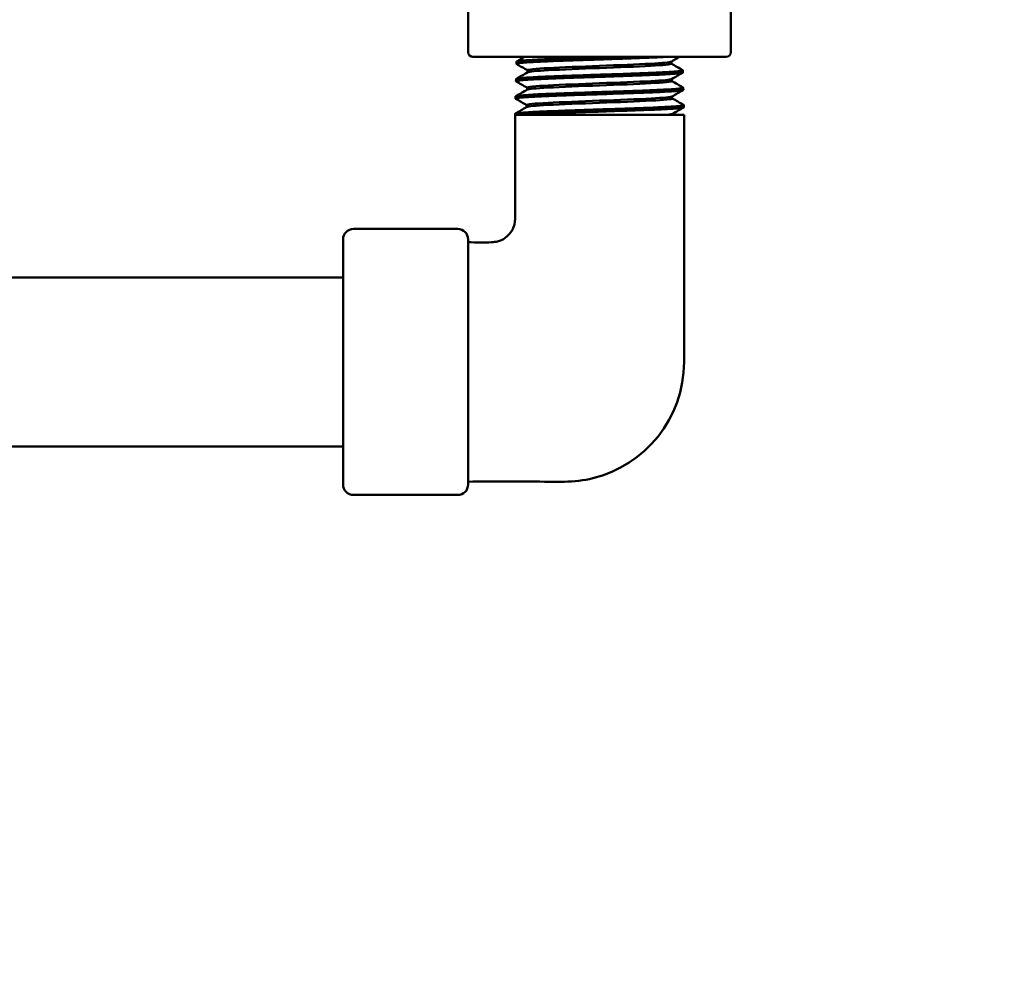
# Model space of a CAD drawing. Header units: inches. Extents: x 1 to 226, y 4 to 143.
# Tile 40 of 46: x 132.62 to 135.77, y 58.47 to 61.48. Entities that reach past the tile are written whole.
import ezdxf

# ---------------------------------------------------------------- set-up
doc = ezdxf.new("R2010")
doc.units = ezdxf.units.IN
doc.header["$LTSCALE"] = 6.666667
doc.header["$MEASUREMENT"] = 0
doc.layers.add('Dimension (ANSI)', color=7, linetype='Continuous', lineweight=25)
doc.layers.add('Visible (ANSI)', color=7, linetype='Continuous', lineweight=50)
doc.styles.add('Note Text (ANSI)', font='tahoma.ttf')
doc.dimstyles.new('Default (ANSI)', dxfattribs={"dimscale": 6.666667, "dimtxt": 0.12, "dimasz": 0.098425, "dimexe": 0.125, "dimexo": 0.0625, "dimgap": 0.031496, "dimtad": 0, "dimtih": 1, "dimtoh": 1, "dimrnd": 1e-08, "dimzin": 4, "dimdsep": 46, "dimtxsty": 'Note Text (ANSI)', "dimcen": 0.09, "dimdle": 0.393701, "dimclrd": 256, "dimclre": 256, "dimclrt": 256, "dimadec": 0, "dimazin": 1, "dimtfac": 1, "dimtofl": 0, "dimtmove": 0, "dimatfit": 3, "dimfxl": 1, "dimtolj": 1, "dimtzin": 4, "dimlwd": -1, "dimlwe": -1, "dimarcsym": 0})

# ---------------------------------------------------------------- blocks, each defined once
blk = doc.blocks.new('*D12')
at = {"layer": 'Defpoints', "color": 0, "transparency": 16777216}
for p in [(119.0664, 61.4271), (148.4342, 58.5868), (148.4342, 53.7043)]:
    blk.add_point(p, dxfattribs=at)
at = {"layer": 'Dimension (ANSI)', "transparency": 16777216}
for p, q in [((119.0664, 61.0105), (119.0664, 52.871)), ((148.4342, 58.1701), (148.4342, 52.871)), ((119.7226, 53.7043), (132.2216, 53.7043)), ((147.778, 53.7043), (135.279, 53.7043))]:
    blk.add_line(p, q, dxfattribs=at)
for points in [[(119.7226, 53.8137), (119.7226, 53.5949), (119.0664, 53.7043)], [(147.778, 53.8137), (147.778, 53.5949), (148.4342, 53.7043)]]:
    blk.add_solid(points, dxfattribs=at)
at = {"layer": 'Dimension (ANSI)', "transparency": 16777216, "insert": (132.4316, 54.121), "char_height": 0.8, "attachment_point": 1, "style": 'Note Text (ANSI)'}
blk.add_mtext('\\A1;29.37', dxfattribs=at)

msp = doc.modelspace()

# ---------------------------------------------------------------- linework, layer by layer
at = {"layer": 'Visible (ANSI)'}
for p, q in [((134.0565, 61.381), (134.0565, 62.351)), ((134.8965, 61.381), (134.8965, 62.351)), ((134.0715, 61.366), (134.8815, 61.366)), ((134.2109, 61.3508), (134.2107, 61.3438)), ((134.2113, 61.3512), (134.212, 61.3516)), ((134.706, 61.3509), (134.706, 61.3442)), ((134.2462, 61.3234), (134.2462, 61.3167)), ((134.7417, 61.3238), (134.7423, 61.3235)), ((134.7428, 61.323), (134.7429, 61.3161)), ((134.2095, 61.2952), (134.2093, 61.2883)), ((134.2099, 61.2957), (134.2105, 61.2961)), ((134.7075, 61.2953), (134.7075, 61.2886)), ((134.2447, 61.2678), (134.2447, 61.2611)), ((134.7431, 61.2683), (134.7438, 61.2679)), ((134.7442, 61.2674), (134.7444, 61.2605)), ((134.208, 61.2397), (134.2078, 61.2327)), ((134.2084, 61.2401), (134.2091, 61.2405)), ((134.7089, 61.2397), (134.7089, 61.2331)), ((134.2433, 61.2122), (134.2433, 61.2056)), ((134.7446, 61.2127), (134.7453, 61.2123)), ((134.7457, 61.2119), (134.7458, 61.2049)), ((134.2066, 61.1841), (134.2065, 61.181)), ((134.2296, 61.181), (134.2065, 61.181)), ((134.207, 61.1846), (134.2076, 61.185)), ((134.2296, 61.181), (134.7465, 61.181)), ((134.7104, 61.1842), (134.7104, 61.181)), ((133.6898, 60.816), (134.0231, 60.816)), ((133.6565, 60.7827), (133.6565, 59.9993)), ((134.0565, 59.9993), (134.0565, 60.7827)), ((130.3293, 60.661), (133.6565, 60.661)), ((134.0565, 60.6487), (134.0565, 60.6487)), ((134.0565, 60.2329), (134.0565, 60.2329)), ((129.9991, 60.121), (133.6565, 60.121)), ((133.6898, 59.966), (134.0231, 59.966))]:
    msp.add_line(p, q, dxfattribs=at)
for centre, radius, start, end in [((134.0715, 61.381), 0.015, 180, 270), ((134.8815, 61.381), 0.015, 270, 0), ((133.6898, 60.7827), 0.0333, 90, 180), ((134.0231, 60.7827), 0.0333, 0, 90), ((133.6898, 59.9993), 0.0333, 180, 270), ((134.0231, 59.9993), 0.0333, 270, 0)]:
    msp.add_arc(centre, radius, start, end, dxfattribs=at)
for points, knots in [([(134.2111, 61.3433), (134.2111, 61.3434), (134.2111, 61.3434), (134.2109, 61.3435), (134.2108, 61.3436), (134.2107, 61.3438), (134.2107, 61.3438), (134.2108, 61.344), (134.2108, 61.3441), (134.2111, 61.3443), (134.2115, 61.3446), (134.2134, 61.3452), (134.2155, 61.3456), (134.2205, 61.3464), (134.2228, 61.3467), (134.2268, 61.3471), (134.2282, 61.3472), (134.2309, 61.3474), (134.2322, 61.3476), (134.2353, 61.3478), (134.2372, 61.348), (134.2445, 61.3485), (134.2506, 61.3489), (134.2644, 61.3496), (134.272, 61.35), (134.2822, 61.3505), (134.2841, 61.3506), (134.2874, 61.3507), (134.2888, 61.3508), (134.2918, 61.3509), (134.2936, 61.351), (134.3, 61.3513), (134.3049, 61.3515), (134.3215, 61.3523), (134.3339, 61.3528), (134.3525, 61.3536), (134.3581, 61.3538), (134.3671, 61.3541), (134.3705, 61.3542), (134.377, 61.3545), (134.3802, 61.3546), (134.3883, 61.3549), (134.3932, 61.355), (134.4042, 61.3554), (134.4105, 61.3556), (134.427, 61.3561), (134.4375, 61.3565), (134.4543, 61.357), (134.4605, 61.3572), (134.4692, 61.3575), (134.4716, 61.3576), (134.4759, 61.3577), (134.4778, 61.3578), (134.4824, 61.3579), (134.4851, 61.358), (134.4912, 61.3582), (134.4945, 61.3583), (134.5053, 61.3587), (134.5128, 61.359), (134.5336, 61.3597), (134.5467, 61.3602), (134.5638, 61.3608), (134.5679, 61.361), (134.5751, 61.3612), (134.5782, 61.3614), (134.5849, 61.3616), (134.5885, 61.3617), (134.5997, 61.3621), (134.6072, 61.3624), (134.6236, 61.363), (134.6323, 61.3633), (134.6463, 61.3639), (134.6517, 61.3641), (134.6587, 61.3644), (134.6605, 61.3645), (134.6636, 61.3647), (134.6649, 61.3647), (134.6681, 61.3649), (134.67, 61.365), (134.674, 61.3652), (134.6762, 61.3653), (134.6821, 61.3656), (134.6856, 61.3658), (134.6891, 61.366)], [-9.530208, -9.530208, -9.530208, -9.530208, -9.524231, -9.524231, -9.502095, -9.502095, -9.48761, -9.48761, -9.469632, -9.469632, -9.423832, -9.423832, -9.328465, -9.328465, -9.266593, -9.266593, -9.236485, -9.236485, -9.211035, -9.211035, -9.177623, -9.177623, -9.086218, -9.086218, -8.992601, -8.992601, -8.971017, -8.971017, -8.956587, -8.956587, -8.938274, -8.938274, -8.889202, -8.889202, -8.775522, -8.775522, -8.727259, -8.727259, -8.699544, -8.699544, -8.673171, -8.673171, -8.63381, -8.63381, -8.584826, -8.584826, -8.503938, -8.503938, -8.456334, -8.456334, -8.437714, -8.437714, -8.423345, -8.423345, -8.402671, -8.402671, -8.377326, -8.377326, -8.319902, -8.319902, -8.216548, -8.216548, -8.183199, -8.183199, -8.157477, -8.157477, -8.127603, -8.127603, -8.062545, -8.062545, -7.981188, -7.981188, -7.926774, -7.926774, -7.908084, -7.908084, -7.89372, -7.89372, -7.873128, -7.873128, -7.847923, -7.847923, -7.804198, -7.804198, -7.804198, -7.804198]), ([(134.5185, 61.366), (134.51, 61.3657), (134.5015, 61.3655), (134.4885, 61.3651), (134.484, 61.3649), (134.479, 61.3647), (134.4784, 61.3647), (134.4775, 61.3647), (134.4772, 61.3647), (134.4767, 61.3647), (134.4765, 61.3647), (134.476, 61.3646), (134.4758, 61.3646), (134.4751, 61.3646), (134.4747, 61.3646), (134.4728, 61.3645), (134.4712, 61.3645), (134.4636, 61.3642), (134.4575, 61.364), (134.4443, 61.3635), (134.4373, 61.3633), (134.4133, 61.3624), (134.3966, 61.3618), (134.3794, 61.3612), (134.3784, 61.3612), (134.3769, 61.3611), (134.3764, 61.3611), (134.3755, 61.3611), (134.3751, 61.361), (134.3743, 61.361), (134.3739, 61.361), (134.3729, 61.361), (134.3722, 61.3609), (134.3696, 61.3608), (134.3675, 61.3608), (134.359, 61.3605), (134.3527, 61.3602), (134.3347, 61.3596), (134.3236, 61.3592), (134.3054, 61.3585), (134.2982, 61.3581), (134.2909, 61.3578), (134.2904, 61.3578), (134.2898, 61.3578), (134.2895, 61.3577), (134.2891, 61.3577), (134.289, 61.3577), (134.2887, 61.3577), (134.2885, 61.3577), (134.2882, 61.3577), (134.2879, 61.3577), (134.2871, 61.3576), (134.2866, 61.3576), (134.2811, 61.3573), (134.2764, 61.3571), (134.257, 61.356), (134.2445, 61.3552), (134.234, 61.3543), (134.2333, 61.3543), (134.2323, 61.3542), (134.232, 61.3542), (134.2316, 61.3541), (134.2315, 61.3541), (134.2312, 61.3541), (134.231, 61.3541), (134.2307, 61.354), (134.2305, 61.354), (134.2299, 61.354), (134.2294, 61.3539), (134.2261, 61.3536), (134.2235, 61.3534), (134.2179, 61.3527), (134.2153, 61.3523), (134.212, 61.3516), (134.2111, 61.3513), (134.2109, 61.3509), (134.2109, 61.3508), (134.2109, 61.3508), (134.2109, 61.3508), (134.2109, 61.3508), (134.2109, 61.3508), (134.2109, 61.3508)], [-2.228385, -2.228385, -2.228385, -2.228385, -2.162871, -2.162871, -2.129058, -2.129058, -2.124444, -2.124444, -2.122278, -2.122278, -2.120592, -2.120592, -2.118716, -2.118716, -2.115576, -2.115576, -2.103819, -2.103819, -2.05725, -2.05725, -2.00319, -2.00319, -1.871253, -1.871253, -1.862793, -1.862793, -1.858748, -1.858748, -1.855629, -1.855629, -1.852273, -1.852273, -1.846974, -1.846974, -1.830057, -1.830057, -1.77561, -1.77561, -1.673433, -1.673433, -1.600315, -1.600315, -1.59557, -1.59557, -1.593044, -1.593044, -1.591474, -1.591474, -1.589747, -1.589747, -1.587291, -1.587291, -1.58115, -1.58115, -1.527718, -1.527718, -1.348741, -1.348741, -1.335047, -1.335047, -1.329991, -1.329991, -1.327019, -1.327019, -1.323911, -1.323911, -1.319873, -1.319873, -1.311358, -1.311358, -1.249287, -1.249287, -1.15688, -1.15688, -1.070113, -1.070113, -1.064836, -1.064836, -1.062754, -1.062754, -1.061135, -1.061135, -1.061135, -1.061135]), ([(134.2462, 61.3234), (134.2462, 61.3234), (134.2462, 61.3234), (134.2463, 61.3257), (134.2711, 61.328), (134.3564, 61.3326), (134.4163, 61.3349), (134.5367, 61.3396), (134.5964, 61.3419), (134.6779, 61.3463), (134.7019, 61.3484), (134.7055, 61.3506)], [0.38887193, 0.38887193, 0.38887193, 0.38887193, 0.38888889, 0.38888889, 0.40277778, 0.40277778, 0.41666667, 0.41666667, 0.43055556, 0.43055556, 0.44329113, 0.44329113, 0.44329113, 0.44329113]), ([(134.7423, 61.3235), (134.7425, 61.3234), (134.7426, 61.3233), (134.7427, 61.3232), (134.7427, 61.3231), (134.7427, 61.3231), (134.7427, 61.323), (134.7428, 61.323), (134.7428, 61.323), (134.7428, 61.323), (134.7428, 61.323), (134.7428, 61.323), (134.7428, 61.323), (134.7427, 61.3229), (134.7427, 61.3229), (134.7427, 61.3228), (134.7426, 61.3227), (134.7419, 61.3221), (134.7402, 61.3216), (134.7357, 61.3208), (134.7336, 61.3205), (134.7297, 61.3201), (134.7283, 61.3199), (134.726, 61.3197), (134.725, 61.3196), (134.7238, 61.3195), (134.7235, 61.3194), (134.7231, 61.3194), (134.7229, 61.3194), (134.7226, 61.3194), (134.7224, 61.3194), (134.7221, 61.3193), (134.7219, 61.3193), (134.7212, 61.3193), (134.7208, 61.3192), (134.7176, 61.319), (134.7145, 61.3187), (134.7101, 61.3184), (134.709, 61.3184), (134.703, 61.318), (134.6976, 61.3177), (134.6877, 61.3172), (134.6835, 61.3169), (134.6756, 61.3166), (134.672, 61.3164), (134.6675, 61.3162), (134.6668, 61.3161), (134.6659, 61.3161), (134.6657, 61.3161), (134.6652, 61.3161), (134.6651, 61.3161), (134.6648, 61.316), (134.6646, 61.316), (134.6642, 61.316), (134.6641, 61.316), (134.6634, 61.316), (134.6629, 61.316), (134.6553, 61.3156), (134.6479, 61.3153), (134.6295, 61.3144), (134.6184, 61.314), (134.6006, 61.3132), (134.5942, 61.313), (134.5858, 61.3127), (134.5838, 61.3126), (134.5812, 61.3125), (134.5806, 61.3125), (134.5795, 61.3125), (134.5791, 61.3124), (134.5783, 61.3124), (134.578, 61.3124), (134.5771, 61.3124), (134.5766, 61.3124), (134.575, 61.3123), (134.5739, 61.3123), (134.559, 61.3117), (134.5447, 61.3113), (134.5206, 61.3105), (134.5108, 61.3102), (134.4942, 61.3097), (134.4872, 61.3095), (134.4795, 61.3092), (134.4788, 61.3092), (134.4777, 61.3091), (134.4774, 61.3091), (134.4768, 61.3091), (134.4766, 61.3091), (134.4762, 61.3091), (134.476, 61.3091), (134.4755, 61.3091), (134.4752, 61.3091), (134.4743, 61.309), (134.4738, 61.309), (134.4679, 61.3088), (134.4626, 61.3086), (134.4459, 61.3081), (134.4347, 61.3077), (134.4149, 61.3069), (134.4062, 61.3066), (134.3936, 61.3062), (134.3895, 61.306), (134.3829, 61.3058), (134.3805, 61.3057), (134.3774, 61.3056), (134.3767, 61.3056), (134.3756, 61.3055), (134.3752, 61.3055), (134.3744, 61.3055), (134.374, 61.3055), (134.3731, 61.3054), (134.3727, 61.3054), (134.3712, 61.3054), (134.3702, 61.3053), (134.3627, 61.3051), (134.3564, 61.3048), (134.3482, 61.3045), (134.3463, 61.3045), (134.3357, 61.3041), (134.3272, 61.3038), (134.3137, 61.3033), (134.3084, 61.303), (134.2991, 61.3027), (134.2951, 61.3025), (134.2905, 61.3023), (134.2898, 61.3023), (134.2888, 61.3022), (134.2886, 61.3022), (134.2882, 61.3022), (134.288, 61.3022), (134.2877, 61.3022), (134.2875, 61.3021), (134.2872, 61.3021), (134.287, 61.3021), (134.2863, 61.3021), (134.2858, 61.3021), (134.2784, 61.3017), (134.2719, 61.3014), (134.2576, 61.3005), (134.2502, 61.3001), (134.2401, 61.2994), (134.2369, 61.2991), (134.233, 61.2988), (134.2321, 61.2987), (134.231, 61.2986), (134.2307, 61.2986), (134.2303, 61.2986), (134.2301, 61.2986), (134.2298, 61.2985), (134.2297, 61.2985), (134.2293, 61.2985), (134.2291, 61.2985), (134.2285, 61.2984), (134.228, 61.2984), (134.2222, 61.2978), (134.218, 61.2974), (134.213, 61.2966), (134.2116, 61.2963), (134.2101, 61.2958), (134.2097, 61.2956), (134.2095, 61.2954), (134.2095, 61.2953), (134.2095, 61.2953), (134.2095, 61.2953), (134.2095, 61.2952), (134.2095, 61.2952), (134.2095, 61.2952), (134.2095, 61.2952), (134.2095, 61.2952)], [-10.972584, -10.972584, -10.972584, -10.972584, -10.955951, -10.955951, -10.941626, -10.941626, -10.938264, -10.938264, -10.936336, -10.936336, -10.93466, -10.93466, -10.932541, -10.932541, -10.928405, -10.928405, -10.904403, -10.904403, -10.799416, -10.799416, -10.733275, -10.733275, -10.699926, -10.699926, -10.679854, -10.679854, -10.674216, -10.674216, -10.670784, -10.670784, -10.667686, -10.667686, -10.663728, -10.663728, -10.655626, -10.655626, -10.601937, -10.601937, -10.584927, -10.584927, -10.508927, -10.508927, -10.457232, -10.457232, -10.415924, -10.415924, -10.408392, -10.408392, -10.405724, -10.405724, -10.40395, -10.40395, -10.402239, -10.402239, -10.400161, -10.400161, -10.394894, -10.394894, -10.319519, -10.319519, -10.217855, -10.217855, -10.163403, -10.163403, -10.147006, -10.147006, -10.141769, -10.141769, -10.138425, -10.138425, -10.135301, -10.135301, -10.131224, -10.131224, -10.122277, -10.122277, -10.009073, -10.009073, -9.9342, -9.9342, -9.88124, -9.88124, -9.875483, -9.875483, -9.873086, -9.873086, -9.871368, -9.871368, -9.869789, -9.869789, -9.867617, -9.867617, -9.863278, -9.863278, -9.822661, -9.822661, -9.736146, -9.736146, -9.668467, -9.668467, -9.635328, -9.635328, -9.615348, -9.615348, -9.60972, -9.60972, -9.60629, -9.60629, -9.603191, -9.603191, -9.59923, -9.59923, -9.591109, -9.591109, -9.536992, -9.536992, -9.520265, -9.520265, -9.444005, -9.444005, -9.392347, -9.392347, -9.351072, -9.351072, -9.343542, -9.343542, -9.340875, -9.340875, -9.339101, -9.339101, -9.33739, -9.33739, -9.335312, -9.335312, -9.330044, -9.330044, -9.254367, -9.254367, -9.152657, -9.152657, -9.098172, -9.098172, -9.081792, -9.081792, -9.076557, -9.076557, -9.073214, -9.073214, -9.07009, -9.07009, -9.066012, -9.066012, -9.057059, -9.057059, -8.943863, -8.943863, -8.8691, -8.8691, -8.822598, -8.822598, -8.811406, -8.811406, -8.808314, -8.808314, -8.806446, -8.806446, -8.806003, -8.806003, -8.806003, -8.806003]), ([(134.2467, 61.317), (134.2504, 61.3191), (134.2746, 61.3212), (134.3564, 61.3257), (134.4163, 61.328), (134.5367, 61.3326), (134.5964, 61.3349), (134.6813, 61.3396), (134.706, 61.3419), (134.706, 61.3442)], [0.39000431, 0.39000431, 0.39000431, 0.39000431, 0.40277778, 0.40277778, 0.41666667, 0.41666667, 0.43055556, 0.43055556, 0.44442743, 0.44442743, 0.44442743, 0.44442743]), ([(134.2097, 61.2878), (134.2096, 61.2879), (134.2095, 61.2879), (134.2093, 61.2881), (134.2093, 61.2881), (134.2093, 61.2883), (134.2093, 61.2883), (134.2093, 61.2885), (134.2094, 61.2886), (134.2099, 61.289), (134.2108, 61.2893), (134.2137, 61.29), (134.2159, 61.2904), (134.22, 61.2909), (134.2214, 61.2911), (134.2244, 61.2914), (134.2259, 61.2916), (134.2287, 61.2918), (134.23, 61.2919), (134.2329, 61.2922), (134.2345, 61.2923), (134.2401, 61.2927), (134.2444, 61.293), (134.2553, 61.2936), (134.2622, 61.294), (134.2736, 61.2946), (134.2775, 61.2947), (134.2831, 61.295), (134.2848, 61.2951), (134.2877, 61.2952), (134.2891, 61.2953), (134.2926, 61.2955), (134.2947, 61.2956), (134.3031, 61.2959), (134.3096, 61.2962), (134.325, 61.2969), (134.3341, 61.2973), (134.3496, 61.2979), (134.3558, 61.2982), (134.3655, 61.2985), (134.3689, 61.2987), (134.3755, 61.2989), (134.3787, 61.299), (134.3856, 61.2992), (134.3895, 61.2994), (134.4045, 61.2999), (134.4159, 61.3002), (134.436, 61.3009), (134.4447, 61.3012), (134.457, 61.3015), (134.4605, 61.3017), (134.467, 61.3019), (134.4698, 61.302), (134.4746, 61.3021), (134.4765, 61.3022), (134.4807, 61.3023), (134.4831, 61.3024), (134.4907, 61.3027), (134.496, 61.3028), (134.5152, 61.3035), (134.5289, 61.304), (134.5478, 61.3047), (134.5531, 61.3049), (134.5628, 61.3052), (134.5672, 61.3054), (134.5748, 61.3057), (134.5779, 61.3058), (134.5845, 61.306), (134.588, 61.3061), (134.5982, 61.3065), (134.6048, 61.3067), (134.6229, 61.3074), (134.634, 61.3078), (134.6493, 61.3084), (134.654, 61.3086), (134.6602, 61.3089), (134.662, 61.309), (134.665, 61.3091), (134.6663, 61.3092), (134.6696, 61.3093), (134.6716, 61.3094), (134.6816, 61.3099), (134.6891, 61.3104), (134.703, 61.3112), (134.7093, 61.3117), (134.7168, 61.3122), (134.7186, 61.3124), (134.7217, 61.3126), (134.723, 61.3128), (134.7257, 61.313), (134.7271, 61.3131), (134.7311, 61.3135), (134.7334, 61.3138), (134.7383, 61.3144), (134.7404, 61.3148), (134.7422, 61.3154), (134.7426, 61.3156), (134.7429, 61.3158), (134.7429, 61.3159), (134.7429, 61.316), (134.7429, 61.316), (134.7429, 61.3161)], [-13.787471, -13.787471, -13.787471, -13.787471, -13.772633, -13.772633, -13.754459, -13.754459, -13.740009, -13.740009, -13.721904, -13.721904, -13.649803, -13.649803, -13.569133, -13.569133, -13.531243, -13.531243, -13.498072, -13.498072, -13.472401, -13.472401, -13.442042, -13.442042, -13.374977, -13.374977, -13.283479, -13.283479, -13.238445, -13.238445, -13.220568, -13.220568, -13.206063, -13.206063, -13.183826, -13.183826, -13.119515, -13.119515, -13.036876, -13.036876, -12.983397, -12.983397, -12.954913, -12.954913, -12.928881, -12.928881, -12.897969, -12.897969, -12.808428, -12.808428, -12.741742, -12.741742, -12.714402, -12.714402, -12.692584, -12.692584, -12.678255, -12.678255, -12.660197, -12.660197, -12.619712, -12.619712, -12.513435, -12.513435, -12.47124, -12.47124, -12.435568, -12.435568, -12.409673, -12.409673, -12.380723, -12.380723, -12.323747, -12.323747, -12.220627, -12.220627, -12.173305, -12.173305, -12.155187, -12.155187, -12.140725, -12.140725, -12.118892, -12.118892, -12.027027, -12.027027, -11.932438, -11.932438, -11.899318, -11.899318, -11.87365, -11.87365, -11.843246, -11.843246, -11.780376, -11.780376, -11.686062, -11.686062, -11.640469, -11.640469, -11.622537, -11.622537, -11.617938, -11.617938, -11.617938, -11.617938]), ([(134.2447, 61.2678), (134.2447, 61.2678), (134.2447, 61.2678), (134.2448, 61.2701), (134.2698, 61.2724), (134.3556, 61.2771), (134.4159, 61.2794), (134.537, 61.284), (134.5972, 61.2863), (134.6792, 61.2908), (134.7033, 61.2929), (134.707, 61.295)], [0.27776092, 0.27776092, 0.27776092, 0.27776092, 0.27777778, 0.27777778, 0.29166667, 0.29166667, 0.30555556, 0.30555556, 0.31944444, 0.31944444, 0.33218734, 0.33218734, 0.33218734, 0.33218734]), ([(134.2452, 61.2614), (134.2489, 61.2635), (134.2733, 61.2657), (134.3556, 61.2701), (134.4159, 61.2724), (134.537, 61.2771), (134.5972, 61.2794), (134.6826, 61.284), (134.7075, 61.2863), (134.7075, 61.2886)], [0.27888614, 0.27888614, 0.27888614, 0.27888614, 0.29166667, 0.29166667, 0.30555556, 0.30555556, 0.31944444, 0.31944444, 0.33331642, 0.33331642, 0.33331642, 0.33331642]), ([(134.2082, 61.2322), (134.2082, 61.2323), (134.2081, 61.2323), (134.2079, 61.2324), (134.2079, 61.2325), (134.2078, 61.2327), (134.2078, 61.2327), (134.2079, 61.2329), (134.2079, 61.233), (134.2082, 61.2332), (134.2086, 61.2335), (134.2106, 61.2341), (134.213, 61.2346), (134.2173, 61.2352), (134.2183, 61.2353), (134.2201, 61.2355), (134.2209, 61.2356), (134.2231, 61.2359), (134.2246, 61.236), (134.2274, 61.2363), (134.2286, 61.2364), (134.2316, 61.2366), (134.2332, 61.2367), (134.2388, 61.2372), (134.2431, 61.2374), (134.2541, 61.2381), (134.2611, 61.2384), (134.2725, 61.239), (134.2764, 61.2392), (134.2821, 61.2395), (134.2837, 61.2395), (134.2867, 61.2397), (134.288, 61.2397), (134.2915, 61.2399), (134.2936, 61.24), (134.3037, 61.2405), (134.312, 61.2408), (134.3284, 61.2415), (134.3365, 61.2419), (134.3489, 61.2424), (134.3531, 61.2425), (134.3611, 61.2428), (134.365, 61.243), (134.3719, 61.2432), (134.375, 61.2433), (134.3819, 61.2436), (134.3858, 61.2437), (134.3983, 61.2441), (134.4071, 61.2444), (134.4273, 61.2451), (134.4388, 61.2454), (134.4561, 61.246), (134.4619, 61.2461), (134.47, 61.2464), (134.4724, 61.2465), (134.4766, 61.2466), (134.4785, 61.2467), (134.4833, 61.2468), (134.4863, 61.2469), (134.5032, 61.2475), (134.5171, 61.248), (134.5417, 61.2489), (134.5524, 61.2493), (134.5668, 61.2498), (134.5707, 61.2499), (134.5777, 61.2502), (134.5808, 61.2503), (134.5877, 61.2505), (134.5915, 61.2507), (134.6051, 61.2512), (134.6147, 61.2515), (134.6338, 61.2522), (134.6433, 61.2526), (134.6553, 61.2531), (134.6584, 61.2532), (134.6628, 61.2534), (134.6643, 61.2535), (134.6671, 61.2536), (134.6683, 61.2537), (134.6718, 61.2538), (134.6741, 61.2539), (134.6874, 61.2546), (134.6973, 61.2552), (134.7102, 61.2561), (134.7142, 61.2564), (134.7196, 61.2568), (134.7212, 61.2569), (134.724, 61.2572), (134.7253, 61.2573), (134.7281, 61.2575), (134.7296, 61.2577), (134.7354, 61.2583), (134.7387, 61.2587), (134.7427, 61.2595), (134.7437, 61.2598), (134.7443, 61.2602), (134.7443, 61.2603), (134.7444, 61.2604), (134.7444, 61.2605), (134.7444, 61.2605)], [-18.068222, -18.068222, -18.068222, -18.068222, -18.05948, -18.05948, -18.038704, -18.038704, -18.024334, -18.024334, -18.00587, -18.00587, -17.960406, -17.960406, -17.857947, -17.857947, -17.82958, -17.82958, -17.80986, -17.80986, -17.776956, -17.776956, -17.751536, -17.751536, -17.721119, -17.721119, -17.653722, -17.653722, -17.561661, -17.561661, -17.516407, -17.516407, -17.49849, -17.49849, -17.483999, -17.483999, -17.4619, -17.4619, -17.38041, -17.38041, -17.307847, -17.307847, -17.271674, -17.271674, -17.239521, -17.239521, -17.213892, -17.213892, -17.182748, -17.182748, -17.112936, -17.112936, -17.024599, -17.024599, -16.98018, -16.98018, -16.96236, -16.96236, -16.947849, -16.947849, -16.925567, -16.925567, -16.818779, -16.818779, -16.73395, -16.73395, -16.702465, -16.702465, -16.676843, -16.676843, -16.645053, -16.645053, -16.560964, -16.560964, -16.470206, -16.470206, -16.439007, -16.439007, -16.423065, -16.423065, -16.409606, -16.409606, -16.384463, -16.384463, -16.257181, -16.257181, -16.193236, -16.193236, -16.163429, -16.163429, -16.137696, -16.137696, -16.1043, -16.1043, -15.996276, -15.996276, -15.915212, -15.915212, -15.894865, -15.894865, -15.886899, -15.886899, -15.886899, -15.886899]), ([(134.7438, 61.2679), (134.7439, 61.2678), (134.7441, 61.2677), (134.7442, 61.2676), (134.7442, 61.2676), (134.7442, 61.2675), (134.7442, 61.2675), (134.7442, 61.2675), (134.7442, 61.2675), (134.7442, 61.2674), (134.7442, 61.2674), (134.7442, 61.2674), (134.7442, 61.2674), (134.7442, 61.2674), (134.7442, 61.2674), (134.7441, 61.2672), (134.7439, 61.267), (134.7429, 61.2665), (134.7417, 61.2661), (134.7384, 61.2655), (134.7365, 61.2652), (134.7322, 61.2646), (134.73, 61.2644), (134.7268, 61.2641), (134.7261, 61.264), (134.725, 61.2639), (134.7248, 61.2639), (134.7243, 61.2638), (134.7242, 61.2638), (134.7239, 61.2638), (134.7237, 61.2638), (134.7233, 61.2638), (134.7231, 61.2637), (134.7226, 61.2637), (134.7222, 61.2637), (134.7196, 61.2634), (134.7171, 61.2633), (134.7136, 61.263), (134.7127, 61.263), (134.7105, 61.2628), (134.7091, 61.2627), (134.7003, 61.2622), (134.6918, 61.2617), (134.6785, 61.2611), (134.6744, 61.2609), (134.6693, 61.2606), (134.6683, 61.2606), (134.6671, 61.2605), (134.6668, 61.2605), (134.6664, 61.2605), (134.6662, 61.2605), (134.6659, 61.2605), (134.6657, 61.2605), (134.6653, 61.2605), (134.6651, 61.2605), (134.6645, 61.2604), (134.664, 61.2604), (134.6594, 61.2602), (134.6552, 61.26), (134.6424, 61.2594), (134.6336, 61.259), (134.6118, 61.2581), (134.5985, 61.2576), (134.5836, 61.257), (134.5825, 61.257), (134.581, 61.2569), (134.5805, 61.2569), (134.5796, 61.2569), (134.5792, 61.2569), (134.5784, 61.2568), (134.578, 61.2568), (134.577, 61.2568), (134.5763, 61.2568), (134.5737, 61.2567), (134.5717, 61.2566), (134.563, 61.2563), (134.5562, 61.2561), (134.5364, 61.2554), (134.5233, 61.255), (134.5072, 61.2545), (134.5043, 61.2544), (134.5003, 61.2543), (134.4992, 61.2543), (134.492, 61.254), (134.4859, 61.2539), (134.4792, 61.2536), (134.4787, 61.2536), (134.4778, 61.2536), (134.4775, 61.2536), (134.477, 61.2536), (134.4768, 61.2536), (134.4763, 61.2535), (134.4761, 61.2535), (134.4756, 61.2535), (134.4753, 61.2535), (134.4742, 61.2535), (134.4735, 61.2535), (134.4659, 61.2532), (134.4589, 61.253), (134.4372, 61.2522), (134.4226, 61.2517), (134.4057, 61.2511), (134.4032, 61.251), (134.3986, 61.2508), (134.3965, 61.2507), (134.3892, 61.2505), (134.3839, 61.2503), (134.3779, 61.2501), (134.3771, 61.25), (134.3758, 61.25), (134.3753, 61.25), (134.3744, 61.2499), (134.374, 61.2499), (134.3732, 61.2499), (134.3728, 61.2499), (134.3718, 61.2498), (134.3712, 61.2498), (134.3685, 61.2497), (134.3666, 61.2497), (134.3581, 61.2494), (134.3517, 61.2491), (134.3338, 61.2485), (134.3226, 61.2481), (134.3097, 61.2476), (134.3075, 61.2475), (134.3044, 61.2474), (134.3036, 61.2473), (134.2981, 61.2471), (134.2935, 61.2469), (134.2887, 61.2467), (134.2883, 61.2467), (134.2877, 61.2466), (134.2875, 61.2466), (134.2871, 61.2466), (134.287, 61.2466), (134.2867, 61.2466), (134.2865, 61.2466), (134.2861, 61.2466), (134.2859, 61.2466), (134.2852, 61.2465), (134.2847, 61.2465), (134.2793, 61.2463), (134.2747, 61.246), (134.2608, 61.2453), (134.2522, 61.2447), (134.2434, 61.2441), (134.2421, 61.244), (134.2398, 61.2439), (134.2387, 61.2438), (134.2352, 61.2435), (134.2328, 61.2433), (134.2302, 61.2431), (134.2299, 61.2431), (134.2293, 61.243), (134.2291, 61.243), (134.2288, 61.243), (134.2286, 61.243), (134.2283, 61.243), (134.2281, 61.2429), (134.2277, 61.2429), (134.2274, 61.2429), (134.2264, 61.2428), (134.2256, 61.2427), (134.2223, 61.2424), (134.2201, 61.2422), (134.2145, 61.2415), (134.2118, 61.2411), (134.2098, 61.2406), (134.2095, 61.2405), (134.2091, 61.2404), (134.209, 61.2404), (134.2084, 61.2402), (134.2081, 61.24), (134.208, 61.2397), (134.208, 61.2397), (134.208, 61.2397), (134.208, 61.2397), (134.208, 61.2397), (134.208, 61.2397), (134.208, 61.2397)], [-6.707307, -6.707307, -6.707307, -6.707307, -6.686879, -6.686879, -6.675821, -6.675821, -6.672742, -6.672742, -6.670877, -6.670877, -6.669189, -6.669189, -6.667, -6.667, -6.66225, -6.66225, -6.624004, -6.624004, -6.547084, -6.547084, -6.483008, -6.483008, -6.428458, -6.428458, -6.412296, -6.412296, -6.407087, -6.407087, -6.403749, -6.403749, -6.400623, -6.400623, -6.396531, -6.396531, -6.389643, -6.389643, -6.346028, -6.346028, -6.331305, -6.331305, -6.310572, -6.310572, -6.197798, -6.197798, -6.151337, -6.151337, -6.140918, -6.140918, -6.137903, -6.137903, -6.136053, -6.136053, -6.13436, -6.13436, -6.132142, -6.132142, -6.127234, -6.127234, -6.083186, -6.083186, -5.999107, -5.999107, -5.883698, -5.883698, -5.874748, -5.874748, -5.87067, -5.87067, -5.867546, -5.867546, -5.864203, -5.864203, -5.858967, -5.858967, -5.842584, -5.842584, -5.787976, -5.787976, -5.686014, -5.686014, -5.663963, -5.663963, -5.65536, -5.65536, -5.609009, -5.609009, -5.604532, -5.604532, -5.602323, -5.602323, -5.600731, -5.600731, -5.599022, -5.599022, -5.596667, -5.596667, -5.591131, -5.591131, -5.538243, -5.538243, -5.425115, -5.425115, -5.405006, -5.405006, -5.388593, -5.388593, -5.346234, -5.346234, -5.339404, -5.339404, -5.335329, -5.335329, -5.332205, -5.332205, -5.328861, -5.328861, -5.32362, -5.32362, -5.307198, -5.307198, -5.252568, -5.252568, -5.150518, -5.150518, -5.128442, -5.128442, -5.120174, -5.120174, -5.073504, -5.073504, -5.06902, -5.06902, -5.066809, -5.066809, -5.065217, -5.065217, -5.063509, -5.063509, -5.061156, -5.061156, -5.055629, -5.055629, -5.002731, -5.002731, -4.889599, -4.889599, -4.869409, -4.869409, -4.852615, -4.852615, -4.810517, -4.810517, -4.803699, -4.803699, -4.799627, -4.799627, -4.796504, -4.796504, -4.793158, -4.793158, -4.787911, -4.787911, -4.771434, -4.771434, -4.716777, -4.716777, -4.614616, -4.614616, -4.59253, -4.59253, -4.58477, -4.58477, -4.537644, -4.537644, -4.532656, -4.532656, -4.530421, -4.530421, -4.529091, -4.529091, -4.529091, -4.529091]), ([(134.2433, 61.2122), (134.2433, 61.2122), (134.2433, 61.2123), (134.2433, 61.2146), (134.2685, 61.2169), (134.3549, 61.2215), (134.4155, 61.2238), (134.5374, 61.2285), (134.5979, 61.2308), (134.6805, 61.2352), (134.7048, 61.2373), (134.7084, 61.2395)], [0.16664992, 0.16664992, 0.16664992, 0.16664992, 0.16666667, 0.16666667, 0.18055556, 0.18055556, 0.19444444, 0.19444444, 0.20833333, 0.20833333, 0.22108345, 0.22108345, 0.22108345, 0.22108345]), ([(134.2438, 61.2059), (134.2475, 61.208), (134.272, 61.2101), (134.3549, 61.2146), (134.4155, 61.2169), (134.5374, 61.2215), (134.5979, 61.2238), (134.6839, 61.2285), (134.7089, 61.2308), (134.7089, 61.2331)], [0.16776807, 0.16776807, 0.16776807, 0.16776807, 0.18055556, 0.18055556, 0.19444444, 0.19444444, 0.20833333, 0.20833333, 0.22220542, 0.22220542, 0.22220542, 0.22220542]), ([(134.7453, 61.2123), (134.7455, 61.2122), (134.7456, 61.2121), (134.7456, 61.212), (134.7457, 61.2119), (134.7457, 61.2119), (134.7457, 61.2119), (134.7457, 61.2119), (134.7457, 61.2119), (134.7457, 61.2119), (134.7457, 61.2119), (134.7457, 61.2118), (134.7457, 61.2118), (134.7456, 61.2118), (134.7456, 61.2117), (134.7455, 61.2115), (134.7451, 61.2112), (134.7432, 61.2105), (134.741, 61.2101), (134.735, 61.2092), (134.7316, 61.2088), (134.7271, 61.2084), (134.7267, 61.2084), (134.726, 61.2083), (134.7258, 61.2083), (134.7255, 61.2083), (134.7253, 61.2083), (134.725, 61.2082), (134.7248, 61.2082), (134.7244, 61.2082), (134.7241, 61.2082), (134.723, 61.2081), (134.7221, 61.208), (134.7182, 61.2077), (134.715, 61.2075), (134.705, 61.2068), (134.6975, 61.2064), (134.6875, 61.2059), (134.6857, 61.2058), (134.6831, 61.2057), (134.6824, 61.2057), (134.6778, 61.2054), (134.6736, 61.2052), (134.6689, 61.205), (134.6684, 61.205), (134.6677, 61.205), (134.6675, 61.205), (134.6672, 61.2049), (134.667, 61.2049), (134.6667, 61.2049), (134.6665, 61.2049), (134.6661, 61.2049), (134.6658, 61.2049), (134.6646, 61.2048), (134.6636, 61.2048), (134.6579, 61.2045), (134.653, 61.2043), (134.6348, 61.2035), (134.6207, 61.2029), (134.6047, 61.2022), (134.6037, 61.2022), (134.5968, 61.2019), (134.5908, 61.2017), (134.5837, 61.2015), (134.5828, 61.2014), (134.5813, 61.2014), (134.5809, 61.2014), (134.58, 61.2013), (134.5796, 61.2013), (134.5788, 61.2013), (134.5784, 61.2013), (134.5773, 61.2012), (134.5766, 61.2012), (134.5734, 61.2011), (134.5709, 61.201), (134.5641, 61.2008), (134.5597, 61.2006), (134.5496, 61.2003), (134.5438, 61.2001), (134.53, 61.1997), (134.522, 61.1994), (134.5027, 61.1988), (134.4914, 61.1985), (134.4794, 61.1981), (134.4788, 61.1981), (134.4778, 61.198), (134.4775, 61.198), (134.4769, 61.198), (134.4767, 61.198), (134.4763, 61.198), (134.4761, 61.198), (134.4755, 61.198), (134.4752, 61.198), (134.4741, 61.1979), (134.4733, 61.1979), (134.4654, 61.1976), (134.4584, 61.1974), (134.4359, 61.1966), (134.4205, 61.1961), (134.3965, 61.1952), (134.3876, 61.1949), (134.3778, 61.1945), (134.3767, 61.1945), (134.3752, 61.1944), (134.3747, 61.1944), (134.3738, 61.1944), (134.3734, 61.1944), (134.3726, 61.1943), (134.3722, 61.1943), (134.3712, 61.1943), (134.3705, 61.1943), (134.3678, 61.1942), (134.3657, 61.1941), (134.3571, 61.1938), (134.3507, 61.1936), (134.3325, 61.1929), (134.3212, 61.1925), (134.3079, 61.192), (134.3053, 61.1919), (134.2977, 61.1916), (134.2929, 61.1914), (134.2877, 61.1911), (134.2872, 61.1911), (134.2865, 61.1911), (134.2863, 61.1911), (134.286, 61.1911), (134.2858, 61.1911), (134.2855, 61.191), (134.2853, 61.191), (134.2849, 61.191), (134.2846, 61.191), (134.2834, 61.1909), (134.2825, 61.1909), (134.277, 61.1906), (134.2727, 61.1904), (134.2621, 61.1898), (134.2562, 61.1895), (134.2426, 61.1886), (134.2356, 61.1881), (134.2291, 61.1876), (134.2287, 61.1875), (134.228, 61.1875), (134.2278, 61.1875), (134.2274, 61.1874), (134.2273, 61.1874), (134.2269, 61.1874), (134.2268, 61.1874), (134.2263, 61.1873), (134.2261, 61.1873), (134.225, 61.1872), (134.2243, 61.1872), (134.221, 61.1869), (134.2188, 61.1866), (134.2132, 61.186), (134.2105, 61.1856), (134.2084, 61.1851), (134.208, 61.185), (134.2076, 61.1849), (134.2076, 61.1848), (134.207, 61.1846), (134.2067, 61.1844), (134.2066, 61.1842), (134.2066, 61.1842), (134.2066, 61.1841), (134.2066, 61.1841), (134.2066, 61.1841), (134.2066, 61.1841), (134.2066, 61.1841)], [-2.41891, -2.41891, -2.41891, -2.41891, -2.390705, -2.390705, -2.385647, -2.385647, -2.383399, -2.383399, -2.3817, -2.3817, -2.379866, -2.379866, -2.376911, -2.376911, -2.367001, -2.367001, -2.316879, -2.316879, -2.215337, -2.215337, -2.128792, -2.128792, -2.119876, -2.119876, -2.115805, -2.115805, -2.112681, -2.112681, -2.109336, -2.109336, -2.104089, -2.104089, -2.087611, -2.087611, -2.032867, -2.032867, -1.930534, -1.930534, -1.908069, -1.908069, -1.89991, -1.89991, -1.852922, -1.852922, -1.847936, -1.847936, -1.845701, -1.845701, -1.844004, -1.844004, -1.842165, -1.842165, -1.839184, -1.839184, -1.829036, -1.829036, -1.778913, -1.778913, -1.649075, -1.649075, -1.640115, -1.640115, -1.589464, -1.589464, -1.581484, -1.581484, -1.577551, -1.577551, -1.574456, -1.574456, -1.57101, -1.57101, -1.565313, -1.565313, -1.544634, -1.544634, -1.509939, -1.509939, -1.463795, -1.463795, -1.401981, -1.401981, -1.315296, -1.315296, -1.310551, -1.310551, -1.308024, -1.308024, -1.306454, -1.306454, -1.304728, -1.304728, -1.302275, -1.302275, -1.296149, -1.296149, -1.242423, -1.242423, -1.123797, -1.123797, -1.0523, -1.0523, -1.043649, -1.043649, -1.039628, -1.039628, -1.036513, -1.036513, -1.033146, -1.033146, -1.027801, -1.027801, -1.010484, -1.010484, -0.955505, -0.955505, -0.8519, -0.8519, -0.826678, -0.826678, -0.776571, -0.776571, -0.771522, -0.771522, -0.769275, -0.769275, -0.767576, -0.767576, -0.765742, -0.765742, -0.762785, -0.762785, -0.752852, -0.752852, -0.702689, -0.702689, -0.62666, -0.62666, -0.514256, -0.514256, -0.505255, -0.505255, -0.501169, -0.501169, -0.498043, -0.498043, -0.494704, -0.494704, -0.489487, -0.489487, -0.473257, -0.473257, -0.418493, -0.418493, -0.316398, -0.316398, -0.292762, -0.292762, -0.285751, -0.285751, -0.237758, -0.237758, -0.23275, -0.23275, -0.230511, -0.230511, -0.229174, -0.229174, -0.229174, -0.229174]), ([(134.2296, 61.181), (134.2305, 61.1811), (134.2314, 61.1812), (134.2336, 61.1813), (134.2348, 61.1814), (134.2408, 61.1818), (134.246, 61.1821), (134.2585, 61.1828), (134.266, 61.1832), (134.2759, 61.1837), (134.2777, 61.1837), (134.2812, 61.1839), (134.2828, 61.184), (134.2858, 61.1841), (134.2871, 61.1842), (134.2906, 61.1843), (134.2927, 61.1844), (134.3023, 61.1849), (134.31, 61.1852), (134.3262, 61.1859), (134.3346, 61.1863), (134.3476, 61.1868), (134.3519, 61.187), (134.3601, 61.1873), (134.364, 61.1874), (134.371, 61.1877), (134.3741, 61.1878), (134.381, 61.188), (134.3847, 61.1881), (134.3966, 61.1885), (134.4049, 61.1888), (134.4252, 61.1895), (134.4374, 61.1898), (134.4556, 61.1904), (134.4615, 61.1906), (134.4699, 61.1908), (134.4722, 61.1909), (134.4765, 61.1911), (134.4784, 61.1911), (134.4832, 61.1913), (134.486, 61.1914), (134.5009, 61.1919), (134.5127, 61.1923), (134.5374, 61.1932), (134.5501, 61.1936), (134.5666, 61.1942), (134.5706, 61.1944), (134.5776, 61.1946), (134.5807, 61.1947), (134.5874, 61.195), (134.5911, 61.1951), (134.6028, 61.1955), (134.6106, 61.1958), (134.6284, 61.1964), (134.6381, 61.1968), (134.6519, 61.1973), (134.6564, 61.1975), (134.6624, 61.1978), (134.6641, 61.1979), (134.6671, 61.198), (134.6685, 61.1981), (134.6718, 61.1982), (134.6738, 61.1983), (134.6831, 61.1988), (134.6901, 61.1992), (134.7035, 61.2), (134.7098, 61.2004), (134.7178, 61.201), (134.72, 61.2012), (134.7234, 61.2015), (134.7248, 61.2016), (134.7274, 61.2018), (134.7288, 61.2019), (134.7322, 61.2023), (134.7342, 61.2025), (134.74, 61.2031), (134.7428, 61.2036), (134.745, 61.2042), (134.7455, 61.2044), (134.7458, 61.2047), (134.7458, 61.2048), (134.7458, 61.2049), (134.7458, 61.2049), (134.7458, 61.2049)], [-22.048077, -22.048077, -22.048077, -22.048077, -22.030724, -22.030724, -22.009656, -22.009656, -21.931245, -21.931245, -21.837438, -21.837438, -21.817015, -21.817015, -21.799306, -21.799306, -21.784779, -21.784779, -21.762367, -21.762367, -21.686394, -21.686394, -21.610004, -21.610004, -21.572917, -21.572917, -21.540201, -21.540201, -21.514553, -21.514553, -21.483903, -21.483903, -21.418379, -21.418379, -21.324572, -21.324572, -21.278858, -21.278858, -21.260875, -21.260875, -21.246403, -21.246403, -21.224473, -21.224473, -21.13336, -21.13336, -21.033289, -21.033289, -21.000904, -21.000904, -20.975509, -20.975509, -20.944707, -20.944707, -20.876565, -20.876565, -20.785294, -20.785294, -20.740138, -20.740138, -20.72222, -20.72222, -20.707734, -20.707734, -20.685684, -20.685684, -20.60157, -20.60157, -20.508366, -20.508366, -20.470351, -20.470351, -20.444153, -20.444153, -20.416105, -20.416105, -20.365835, -20.365835, -20.252377, -20.252377, -20.203056, -20.203056, -20.184701, -20.184701, -20.179388, -20.179388, -20.179388, -20.179388]), ([(134.0565, 60.7735), (134.0815, 60.7735), (134.1134, 60.7717), (134.1536, 60.7756), (134.1892, 60.7923), (134.2065, 60.8232), (134.2065, 60.9593), (134.2065, 61.0702), (134.2065, 61.181)], [0, 0, 0, 0, 0.141062, 0.177661, 0.231905, 0.374625, 0.374625, 1, 1, 1, 1]), ([(134.0565, 60.0085), (134.1379, 60.0085), (134.2401, 60.0096), (134.3744, 60.0072), (134.4257, 60.0123), (134.6221, 60.0602), (134.7465, 60.2112), (134.7465, 60.6543), (134.7465, 60.9177), (134.7465, 61.181)], [0, 0, 0, 0, 0.141062, 0.177661, 0.231905, 0.231905, 0.54357, 0.54357, 1, 1, 1, 1])]:
    msp.add_open_spline(points, degree=3, knots=knots, dxfattribs=at)
for points in [[(134.212, 61.3516), (134.2203, 61.3564), (134.2286, 61.3612), (134.2368, 61.366)], [(134.7322, 61.366), (134.7233, 61.3609), (134.7144, 61.3557), (134.7055, 61.3506)], [(134.2462, 61.3231), (134.2345, 61.3298), (134.2228, 61.3366), (134.2111, 61.3433)], [(134.706, 61.3445), (134.7179, 61.3376), (134.7298, 61.3307), (134.7417, 61.3238)], [(134.2447, 61.2675), (134.2331, 61.2743), (134.2214, 61.281), (134.2097, 61.2878)], [(134.2105, 61.2961), (134.2226, 61.303), (134.2346, 61.31), (134.2467, 61.317)], [(134.7425, 61.3156), (134.7307, 61.3087), (134.7188, 61.3019), (134.707, 61.295)], [(134.7075, 61.2889), (134.7194, 61.282), (134.7313, 61.2752), (134.7431, 61.2683)], [(134.2091, 61.2405), (134.2211, 61.2475), (134.2332, 61.2544), (134.2452, 61.2614)], [(134.744, 61.26), (134.7321, 61.2532), (134.7203, 61.2463), (134.7084, 61.2395)], [(134.2433, 61.212), (134.2316, 61.2187), (134.2199, 61.2255), (134.2082, 61.2322)], [(134.7089, 61.2334), (134.7208, 61.2265), (134.7327, 61.2196), (134.7446, 61.2127)], [(134.2076, 61.185), (134.2197, 61.1919), (134.2317, 61.1989), (134.2438, 61.2059)], [(134.7454, 61.2045), (134.7336, 61.1976), (134.7217, 61.1908), (134.7099, 61.1839)], [(134.6925, 61.181), (134.7022, 61.182), (134.7082, 61.1829), (134.7099, 61.1839)]]:
    msp.add_open_spline(points, degree=3, dxfattribs=at)

# ---------------------------------------------------------------- dimensions: what is measured, and where the dimension line sits
at = {"layer": 'Dimension (ANSI)'}
dim = msp.add_linear_dim(base=(148.4342, 53.7043), p1=(119.0664, 61.4271), p2=(148.4342, 58.5868), dimstyle='Default (ANSI)', override={"dimgap": 0.031496, "dimtih": 0, "dimtoh": 0, "dimdec": 2, "dimtol": 0, "dimlim": 0, "dimtp": 0, "dimtm": 0, "dimtdec": 2, "dimatfit": 1}, dxfattribs=at)
dim.commit()
dim.dimension.update_dxf_attribs({"geometry": '*D12', "text_midpoint": (133.7503, 53.7043), "dimtype": 160})

doc.saveas('drawing.dxf')
